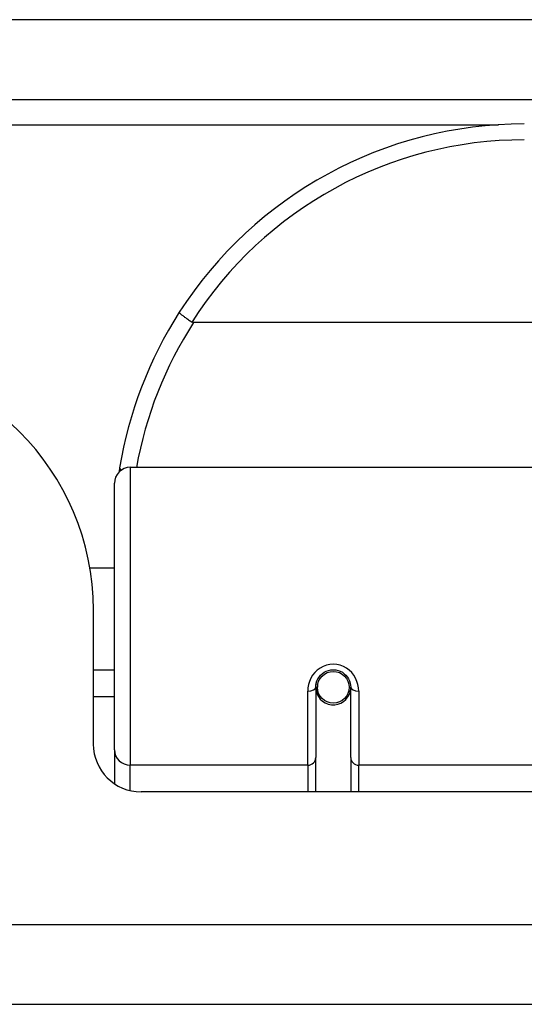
# Model space of a CAD drawing. Header units: inches. Extents: x 28 to 747, y 82 to 346.
# Tile 3 of 246: x 31.421 to 32.045, y 81.999 to 83.217. Entities that reach past the tile are written whole.
import ezdxf

# ---------------------------------------------------------------- set-up
doc = ezdxf.new("R2010")
doc.units = ezdxf.units.IN
doc.header["$MEASUREMENT"] = 0
doc.layers.add('Visible Edges(ANSI)', color=7, linetype='Continuous', lineweight=25)
doc.layers.add('Visible Tangent Edges(ANSI)', color=7, linetype='Continuous', lineweight=25)

msp = doc.modelspace()

# ---------------------------------------------------------------- linework, layer by layer
at = {"layer": 'Visible Edges(ANSI)'}
for p, q in [((28.5431, 83.1181), (100.3451, 83.1181)), ((33.9494, 82.8424), (31.6357, 82.8424)), ((31.5573, 82.6631), (32.1469, 82.6631)), ((31.5376, 82.3135), (31.5376, 82.6434)), ((31.5072, 82.5385), (31.5376, 82.5385)), ((31.5116, 82.3206), (31.5116, 82.4865)), ((31.5116, 82.4125), (31.5376, 82.4125)), ((31.7866, 82.3909), (31.7866, 82.304)), ((31.7888, 82.3885), (31.7868, 82.3885)), ((31.7871, 82.3952), (31.789, 82.3948)), ((31.7886, 82.3949), (31.7886, 82.3909)), ((31.8276, 82.3869), (31.83, 82.3864)), ((31.83, 82.304), (31.83, 82.3909)), ((31.5376, 82.379), (31.5116, 82.379)), ((31.7926, 82.379), (31.7902, 82.379)), ((31.8264, 82.379), (31.824, 82.379)), ((31.5376, 82.3135), (31.5376, 82.2716)), ((31.7866, 82.2615), (31.7866, 82.304)), ((31.83, 82.304), (31.83, 82.2615)), ((32.118, 82.2615), (31.5706, 82.2615)), ((100.2466, 81.9985), (28.6416, 81.9985))]:
    msp.add_line(p, q, dxfattribs=at)
at = {"layer": 'Visible Edges(ANSI)', "flags": 128}
for points in [[(31.6179, 82.8549), (31.6179, 82.8548), (31.6179, 82.8546), (31.6181, 82.8544), (31.6182, 82.8542), (31.6185, 82.8539), (31.6188, 82.8536), (31.6192, 82.8532), (31.6197, 82.8528), (31.6202, 82.8524), (31.6208, 82.8519), (31.6214, 82.8514), (31.6221, 82.8509), (31.6229, 82.8503), (31.6237, 82.8497), (31.6245, 82.8491), (31.6254, 82.8484), (31.6264, 82.8478), (31.6273, 82.8471), (31.6283, 82.8464), (31.6293, 82.8457), (31.6304, 82.845), (31.6315, 82.8443), (31.6325, 82.8436), (31.6336, 82.8429)], [(31.6357, 82.8424), (31.6356, 82.8424), (31.6355, 82.8424), (31.6354, 82.8424), (31.6353, 82.8424), (31.6352, 82.8424), (31.6351, 82.8424), (31.635, 82.8424), (31.6349, 82.8424), (31.6349, 82.8425), (31.6348, 82.8425), (31.6347, 82.8425), (31.6346, 82.8425), (31.6345, 82.8425), (31.6344, 82.8426), (31.6343, 82.8426), (31.6343, 82.8426), (31.6342, 82.8427), (31.6341, 82.8427), (31.634, 82.8427), (31.6339, 82.8428), (31.6338, 82.8428), (31.6338, 82.8428), (31.6337, 82.8429), (31.6336, 82.8429)], [(31.5442, 82.6623), (31.5441, 82.6621), (31.5441, 82.6619), (31.5441, 82.6617), (31.544, 82.6614), (31.544, 82.6612), (31.544, 82.661), (31.5439, 82.6608), (31.5439, 82.6606), (31.5439, 82.6604), (31.5438, 82.6602), (31.5438, 82.66), (31.5438, 82.6598), (31.5437, 82.6596), (31.5437, 82.6594), (31.5437, 82.6592), (31.5436, 82.6589), (31.5436, 82.6587), (31.5436, 82.6585), (31.5435, 82.6583), (31.5435, 82.6581), (31.5435, 82.6579), (31.5434, 82.6577), (31.5434, 82.6575), (31.5434, 82.6573)], [(31.7866, 82.3909), (31.7868, 82.3935), (31.7873, 82.3961), (31.7881, 82.3987), (31.7893, 82.4012), (31.7908, 82.4036), (31.7926, 82.4058), (31.7947, 82.4077), (31.7971, 82.4094), (31.7997, 82.4108), (31.8025, 82.4117), (31.8054, 82.4123), (31.8083, 82.4125), (31.8113, 82.4123), (31.8142, 82.4117), (31.817, 82.4107), (31.8196, 82.4094), (31.8219, 82.4077), (31.824, 82.4058), (31.8258, 82.4036), (31.8273, 82.4012), (31.8285, 82.3987), (31.8293, 82.3961), (31.8298, 82.3935), (31.83, 82.3909)]]:
    msp.add_lwpolyline(points, dxfattribs=at)
at = {"layer": 'Visible Edges(ANSI)'}
msp.add_circle((31.8083, 82.3909), 0.0197, dxfattribs=at)
for centre, radius, start, end in [((32.0445, 82.5812), 0.5069, 90, 147.3142), ((32.0445, 82.5812), 0.5069, 147.3142, 170.7932), ((31.1996, 82.4865), 0.312, 0, 90), ((31.5573, 82.6434), 0.0197, 90, 180), ((31.8083, 82.3909), 0.0217, 180, 348.1708), ((31.5706, 82.3206), 0.0591, 180, 270)]:
    msp.add_arc(centre, radius, start, end, dxfattribs=at)
at = {"layer": 'Visible Tangent Edges(ANSI)'}
for p, q in [((28.5431, 83.2171), (99.5779, 83.2171)), ((29.3412, 83.0871), (32.0127, 83.0871)), ((31.5573, 82.6631), (31.5573, 82.2945)), ((31.7768, 82.2945), (31.7768, 82.3862)), ((31.8398, 82.3862), (31.8398, 82.2945)), ((31.5573, 82.2631), (31.5573, 82.2945)), ((31.7768, 82.2945), (31.5573, 82.2945)), ((31.7768, 82.2945), (31.7768, 82.2615)), ((32.1469, 82.2945), (31.8398, 82.2945)), ((31.8398, 82.2615), (31.8398, 82.2945)), ((28.6416, 82.0975), (100.2466, 82.0975))]:
    msp.add_line(p, q, dxfattribs=at)
at = {"layer": 'Visible Tangent Edges(ANSI)', "flags": 128}
msp.add_lwpolyline([(31.8398, 82.3862), (31.8396, 82.3902), (31.8388, 82.3942), (31.8376, 82.3982), (31.8359, 82.4021), (31.8338, 82.4057), (31.8312, 82.409), (31.8281, 82.412), (31.8247, 82.4146), (31.8209, 82.4166), (31.8168, 82.4182), (31.8126, 82.4191), (31.8083, 82.4194), (31.804, 82.4191), (31.7998, 82.4182), (31.7958, 82.4167), (31.792, 82.4146), (31.7885, 82.4121), (31.7854, 82.4091), (31.7828, 82.4057), (31.7806, 82.4021), (31.7789, 82.3982), (31.7777, 82.3943), (31.777, 82.3902), (31.7768, 82.3862)], dxfattribs=at)
at = {"layer": 'Visible Tangent Edges(ANSI)'}
for centre, start, end in [((32.0445, 82.5812), 90, 147.5011), ((32.0445, 82.5774), 147.0552, 169.8777)]:
    msp.add_arc(centre, 0.4872, start, end, dxfattribs=at)
for centre, major_axis, ratio, start_param, end_param in [((31.5636, 82.6591), (-0.0194, 0.0031), 0.187438, 0, 0.544489), ((31.7768, 82.3909), (0.00984, 0), 0.476565, 4.712389, 6.283185), ((31.8398, 82.3909), (-0.00984, 0), 0.476565, 0, 1.570796), ((31.5573, 82.3135), (-0.0197, 0), 0.965926, 0, 1.570796), ((31.7768, 82.304), (0.00984, 0), 0.965926, 4.712389, 6.283185), ((31.8398, 82.304), (-0.00984, 0), 0.965926, 0, 1.570796)]:
    msp.add_ellipse(centre, major_axis=major_axis, ratio=ratio, start_param=start_param, end_param=end_param, dxfattribs=at)

doc.saveas('drawing.dxf')
